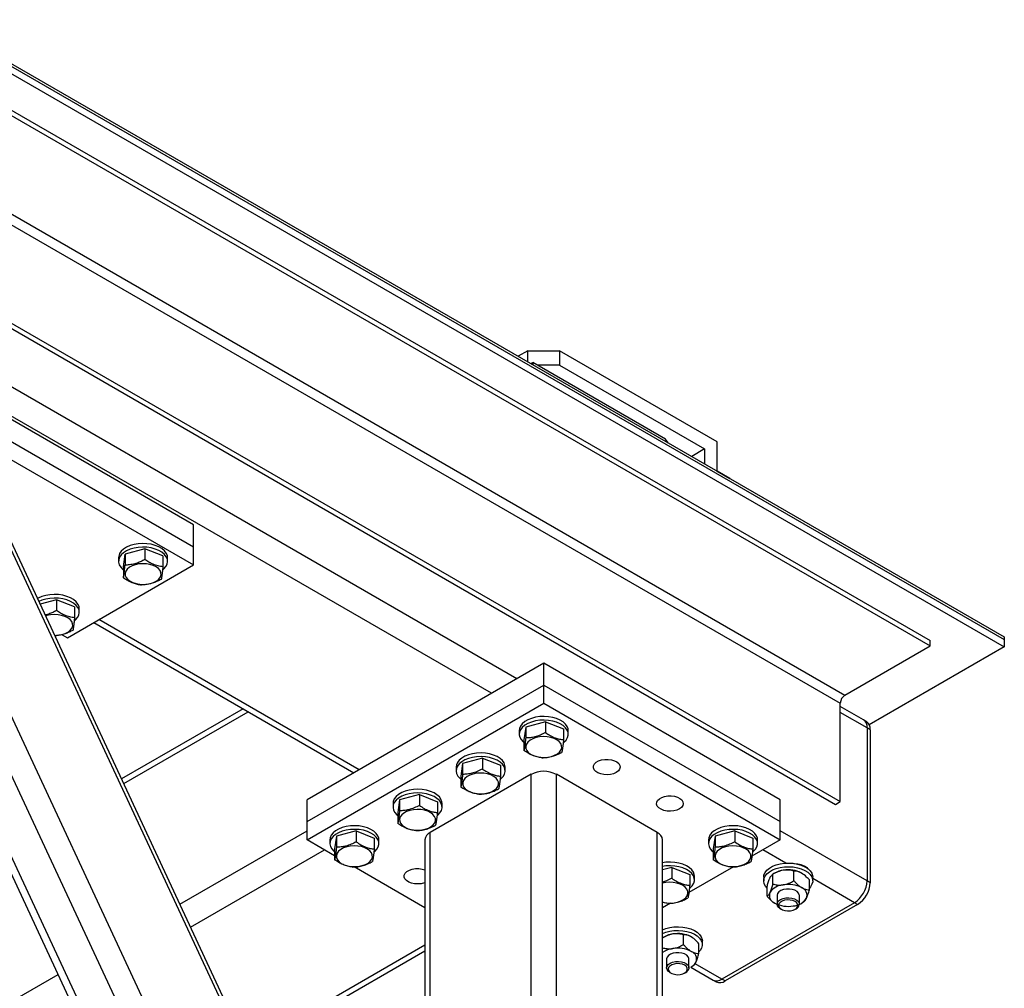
# Model space of a CAD drawing. Header units: millimetres. Extents: x 5 to 415, y 5 to 292.
# Tile 29 of 36: x 260 to 285, y 240 to 264. Entities that reach past the tile are written whole.
import ezdxf

# ---------------------------------------------------------------- set-up
doc = ezdxf.new("R2010")
doc.units = ezdxf.units.MM
doc.layers.add('TRAIT-FORT', color=4, linetype='Continuous', lineweight=25)

msp = doc.modelspace()

# ---------------------------------------------------------------- linework, layer by layer
at = {"layer": 'TRAIT-FORT', "color": 4, "linetype": 'Continuous', "lineweight": 25}
for p, q in [((230.642, 280.013), (285.011, 248.626)), ((230.642, 279.945), (285.011, 248.558)), ((230.642, 279.763), (285.011, 248.377)), ((230.917, 278.697), (283.164, 248.535)), ((230.917, 278.561), (283.164, 248.399)), ((228.678, 277.132), (280.925, 246.971)), ((228.796, 277.336), (281.043, 247.175)), ((228.678, 274.683), (280.925, 244.521)), ((228.56, 274.615), (280.807, 244.453)), ((272.872, 247.582), (237.792, 267.834)), ((272.243, 247.219), (237.36, 267.357)), ((264.819, 251.415), (256.176, 256.404)), ((256.176, 255.86), (264.819, 250.87)), ((273.147, 255.755), (272.904, 255.615)), ((273.147, 255.475), (273.147, 255.755)), ((273.147, 255.755), (273.933, 255.755)), ((273.933, 255.755), (273.933, 255.392)), ((277.861, 253.487), (273.933, 255.755)), ((256.176, 255.406), (264.819, 250.417)), ((273.219, 255.434), (273.265, 255.46)), ((273.265, 255.46), (273.265, 255.407)), ((276.569, 253.553), (273.265, 255.46)), ((273.933, 255.392), (273.383, 255.392)), ((273.933, 255.392), (277.547, 253.306)), ((271.477, 221.147), (256.157, 254.034)), ((271.792, 221.941), (256.861, 253.99)), ((270.731, 220.716), (255.41, 253.603)), ((255.318, 253.361), (270.475, 220.825)), ((276.651, 253.452), (276.569, 253.553)), ((277.861, 252.754), (277.861, 253.487)), ((277.547, 253.306), (277.226, 253.12)), ((277.547, 253.306), (277.547, 252.935)), ((277.861, 252.754), (277.861, 252.754)), ((278.175, 252.573), (277.861, 252.754)), ((277.861, 252.754), (278.175, 252.573)), ((271.792, 226.074), (259.495, 252.47)), ((278.175, 252.573), (278.175, 252.572)), ((271.733, 226.396), (259.663, 252.305)), ((264.819, 250.87), (264.819, 251.415)), ((264.819, 250.417), (264.819, 250.87)), ((263.07, 250.372), (263.112, 250.685)), ((263.604, 250.821), (263.112, 250.685)), ((263.112, 250.685), (263.112, 250.413)), ((263.604, 250.821), (263.604, 250.549)), ((264.054, 250.643), (263.604, 250.821)), ((264.054, 250.643), (264.054, 250.371)), ((261.676, 248.603), (264.819, 250.417)), ((262.951, 250.598), (262.951, 250.508)), ((263.07, 250.372), (263.07, 250.1)), ((264.173, 250.508), (264.173, 250.598)), ((261.404, 249.551), (260.998, 249.439)), ((261.404, 249.551), (261.404, 249.279)), ((261.854, 249.373), (261.404, 249.551)), ((261.854, 249.373), (261.854, 249.102)), ((261.973, 249.238), (261.973, 249.328)), ((262.332, 248.981), (268.813, 245.239)), ((268.944, 245.314), (262.462, 249.056)), ((261.543, 248.68), (261.676, 248.603)), ((283.164, 248.399), (283.164, 248.535)), ((285.011, 248.626), (285.011, 248.558)), ((285.011, 248.558), (285.011, 248.377)), ((281.043, 247.175), (283.164, 248.399)), ((285.011, 248.377), (281.649, 246.436)), ((273.54, 247.968), (267.647, 244.566)), ((273.54, 247.423), (273.54, 247.968)), ((279.432, 244.566), (273.54, 247.968)), ((267.647, 244.022), (273.54, 247.423)), ((273.54, 246.97), (273.54, 247.423)), ((273.54, 247.423), (279.432, 244.022)), ((267.647, 243.568), (273.54, 246.97)), ((273.54, 246.97), (279.432, 243.568)), ((280.925, 244.521), (280.925, 246.971)), ((266.051, 246.834), (263.025, 245.088)), ((263.081, 244.969), (266.181, 246.759)), ((281.501, 246.562), (280.925, 246.894)), ((281.593, 246.358), (280.925, 246.744)), ((273.585, 246.512), (273.092, 246.378)), ((273.585, 246.512), (273.585, 246.24)), ((273.585, 246.512), (274.033, 246.333)), ((281.579, 246.516), (281.501, 246.562)), ((272.929, 246.289), (272.929, 246.199)), ((273.092, 246.378), (273.047, 246.064)), ((273.092, 246.378), (273.092, 246.106)), ((274.033, 246.333), (274.033, 246.061)), ((274.151, 246.199), (274.151, 246.289)), ((281.593, 246.358), (281.593, 242.548)), ((281.672, 246.313), (281.593, 246.358)), ((281.672, 246.313), (281.672, 242.502)), ((273.047, 246.064), (273.047, 245.792)), ((271.52, 245.471), (271.475, 245.157)), ((272.014, 245.605), (271.52, 245.471)), ((271.52, 245.471), (271.52, 245.199)), ((272.014, 245.605), (272.014, 245.333)), ((272.014, 245.605), (272.462, 245.426)), ((271.357, 245.382), (271.357, 245.292)), ((272.462, 245.426), (272.462, 245.154)), ((272.58, 245.292), (272.58, 245.382)), ((273.226, 245.201), (270.711, 243.749)), ((271.475, 245.157), (271.475, 244.885)), ((273.226, 230.14), (273.226, 245.201)), ((273.854, 219.253), (273.854, 245.201)), ((276.368, 243.749), (273.854, 245.201)), ((267.647, 244.022), (267.647, 244.566)), ((269.949, 244.564), (269.904, 244.25)), ((270.442, 244.698), (269.949, 244.564)), ((269.949, 244.564), (269.949, 244.292)), ((270.442, 244.698), (270.442, 244.426)), ((270.442, 244.698), (270.89, 244.519)), ((270.89, 244.519), (270.89, 244.247)), ((279.432, 244.022), (279.432, 244.566)), ((280.807, 244.453), (280.925, 244.521)), ((269.786, 244.475), (269.786, 244.384)), ((269.904, 244.25), (269.904, 243.978)), ((271.008, 244.384), (271.008, 244.475)), ((267.647, 243.568), (267.647, 244.022)), ((279.432, 243.568), (279.432, 244.022)), ((264.48, 241.966), (267.647, 243.795)), ((268.871, 243.791), (268.378, 243.657)), ((268.871, 243.791), (268.871, 243.519)), ((268.871, 243.791), (269.319, 243.612)), ((278.299, 243.791), (277.806, 243.657)), ((278.299, 243.791), (278.299, 243.519)), ((278.299, 243.791), (278.747, 243.612)), ((281.593, 242.548), (279.432, 243.795)), ((268.333, 243.172), (267.647, 243.568)), ((268.215, 243.568), (268.215, 243.477)), ((268.378, 243.657), (268.333, 243.343)), ((268.378, 243.657), (268.378, 243.385)), ((269.319, 243.612), (269.319, 243.34)), ((269.437, 243.477), (269.437, 243.568)), ((270.581, 243.568), (270.581, 229.249)), ((270.711, 229.324), (270.711, 243.749)), ((276.368, 217.802), (276.368, 243.749)), ((276.498, 217.62), (276.498, 243.568)), ((277.643, 243.568), (277.643, 243.477)), ((277.806, 243.657), (277.761, 243.343)), ((277.806, 243.657), (277.806, 243.385)), ((279.432, 243.568), (278.726, 243.16)), ((278.747, 243.612), (278.747, 243.34)), ((278.865, 243.477), (278.865, 243.568)), ((264.746, 241.394), (268.079, 243.319)), ((268.333, 243.343), (268.333, 243.071)), ((277.761, 243.343), (277.761, 243.071)), ((279.57, 242.99), (279, 243.319)), ((270.581, 241.874), (268.815, 242.894)), ((276.728, 242.884), (276.498, 242.822)), ((276.728, 242.884), (276.728, 242.612)), ((276.728, 242.884), (277.176, 242.705)), ((278.268, 242.896), (277.155, 242.253)), ((279.77, 242.549), (279.77, 242.792)), ((277.176, 242.705), (277.176, 242.433)), ((277.294, 242.57), (277.294, 242.661)), ((279.018, 242.638), (279.018, 242.548)), ((279.295, 242.74), (279.243, 242.711)), ((279.243, 242.467), (279.243, 242.711)), ((280.156, 242.326), (280.156, 242.57)), ((280.24, 242.548), (280.24, 242.638)), ((281.279, 242.003), (280.24, 242.603)), ((281.672, 242.502), (281.593, 242.548)), ((279.102, 242.163), (279.102, 242.407)), ((279.351, 242.185), (279.351, 241.967)), ((279.907, 241.967), (279.907, 242.185)), ((276.696, 241.989), (276.498, 241.874)), ((281.279, 242.003), (277.979, 240.098)), ((281.357, 241.958), (278.057, 240.053)), ((279.432, 241.854), (279.46, 241.838)), ((279.798, 241.838), (279.825, 241.854)), ((279.963, 241.992), (280.014, 242.022)), ((281.357, 241.958), (281.279, 242.003)), ((276.545, 241.153), (276.498, 241.126)), ((277.02, 240.961), (277.02, 241.205)), ((266.145, 238.392), (270.581, 240.953)), ((277.406, 240.738), (277.406, 240.982)), ((277.49, 240.96), (277.49, 241.051)), ((266.2, 238.274), (270.581, 240.803)), ((276.601, 240.597), (276.601, 240.38)), ((277.157, 240.38), (277.157, 240.597)), ((277.2, 240.398), (277.757, 240.076)), ((277.213, 240.405), (277.265, 240.434)), ((277.979, 240.098), (277.312, 240.484)), ((236.495, 225.811), (261.443, 240.213)), ((276.683, 240.266), (276.71, 240.25)), ((277.048, 240.25), (277.075, 240.266)), ((277.757, 240.076), (277.835, 240.031)), ((278.057, 240.053), (277.979, 240.098))]:
    msp.add_line(p, q, dxfattribs=at)
at = {"layer": 'TRAIT-FORT', "color": 4, "linetype": 'Continuous', "lineweight": 25, "flags": 128}
for points in [[(264.173, 250.598), (264.166, 250.652), (264.139, 250.714), (264.094, 250.771), (264.032, 250.824), (263.955, 250.868), (263.865, 250.905), (263.765, 250.931), (263.659, 250.947), (263.55, 250.951), (263.441, 250.944), (263.336, 250.926), (263.238, 250.898), (263.151, 250.859), (263.077, 250.813), (263.018, 250.759), (262.977, 250.701), (262.955, 250.639), (262.951, 250.598)], [(264.051, 250.296), (264.078, 250.319), (264.128, 250.375), (264.16, 250.436), (264.173, 250.499), (264.166, 250.562), (264.139, 250.623), (264.094, 250.681), (264.032, 250.733), (263.955, 250.778), (263.865, 250.814), (263.765, 250.84), (263.659, 250.856), (263.55, 250.86), (263.441, 250.853), (263.336, 250.835), (263.238, 250.807), (263.151, 250.769), (263.077, 250.722), (263.018, 250.669), (262.977, 250.61), (262.955, 250.548), (262.952, 250.485), (262.969, 250.422), (263.005, 250.363), (263.058, 250.307), (263.07, 250.298)], [(263.756, 249.956), (263.835, 249.985), (263.903, 250.022), (263.956, 250.067), (263.992, 250.117), (264.009, 250.17), (264.006, 250.224), (263.984, 250.277), (263.944, 250.326), (263.887, 250.369), (263.815, 250.404), (263.733, 250.429), (263.643, 250.445), (263.549, 250.449), (263.456, 250.442), (263.368, 250.424), (263.288, 250.395), (263.22, 250.358), (263.167, 250.313), (263.131, 250.263), (263.114, 250.21), (263.117, 250.156), (263.139, 250.103), (263.18, 250.054), (263.237, 250.011), (263.308, 249.976), (263.391, 249.951), (263.481, 249.935), (263.574, 249.931), (263.667, 249.938), (263.756, 249.956)], [(261.973, 249.328), (261.966, 249.382), (261.939, 249.444), (261.894, 249.501), (261.832, 249.554), (261.755, 249.598), (261.665, 249.635), (261.565, 249.661), (261.459, 249.677), (261.35, 249.681), (261.241, 249.674), (261.136, 249.656), (261.038, 249.628), (260.951, 249.589), (260.933, 249.58)], [(261.851, 249.026), (261.878, 249.049), (261.928, 249.105), (261.96, 249.166), (261.973, 249.229), (261.966, 249.292), (261.939, 249.353), (261.894, 249.411), (261.832, 249.463), (261.755, 249.508), (261.665, 249.544), (261.565, 249.57), (261.459, 249.586), (261.35, 249.59), (261.241, 249.583), (261.136, 249.565), (261.038, 249.537), (260.967, 249.507)], [(261.556, 248.686), (261.636, 248.715), (261.703, 248.752), (261.756, 248.797), (261.792, 248.847), (261.809, 248.9), (261.807, 248.954), (261.785, 249.007), (261.744, 249.056), (261.687, 249.099), (261.615, 249.134), (261.533, 249.159), (261.443, 249.175), (261.349, 249.179), (261.257, 249.172), (261.168, 249.154), (261.136, 249.144)], [(274.151, 246.289), (274.147, 246.331), (274.124, 246.393), (274.083, 246.452), (274.024, 246.505), (273.949, 246.551), (273.862, 246.589), (273.764, 246.618), (273.659, 246.635), (273.55, 246.642), (273.441, 246.638), (273.334, 246.622), (273.235, 246.595), (273.145, 246.559), (273.068, 246.514), (273.006, 246.462), (272.962, 246.404), (272.936, 246.342), (272.929, 246.289)], [(274.027, 245.986), (274.044, 246), (274.098, 246.055), (274.133, 246.115), (274.15, 246.177), (274.147, 246.24), (274.124, 246.302), (274.083, 246.361), (274.024, 246.414), (273.949, 246.461), (273.862, 246.499), (273.764, 246.527), (273.659, 246.545), (273.55, 246.551), (273.441, 246.547), (273.334, 246.531), (273.235, 246.504), (273.145, 246.468), (273.068, 246.423), (273.006, 246.371), (272.962, 246.313), (272.936, 246.252), (272.929, 246.189), (272.942, 246.126), (272.974, 246.065), (273.024, 246.009), (273.047, 245.99)], [(273.987, 245.86), (273.985, 245.914), (273.963, 245.967), (273.923, 246.016), (273.867, 246.059), (273.796, 246.094), (273.713, 246.12), (273.624, 246.136), (273.53, 246.14), (273.437, 246.133), (273.348, 246.115), (273.268, 246.087), (273.2, 246.05), (273.147, 246.006), (273.11, 245.956), (273.093, 245.903), (273.095, 245.848), (273.116, 245.796), (273.156, 245.747), (273.213, 245.704), (273.284, 245.668), (273.366, 245.642), (273.456, 245.627), (273.55, 245.622), (273.643, 245.629), (273.731, 245.647), (273.811, 245.675), (273.88, 245.712), (273.933, 245.757), (273.969, 245.807), (273.987, 245.86)], [(272.58, 245.382), (272.575, 245.424), (272.553, 245.486), (272.511, 245.544), (272.452, 245.598), (272.378, 245.644), (272.29, 245.682), (272.193, 245.711), (272.087, 245.728), (271.978, 245.735), (271.869, 245.73), (271.763, 245.715), (271.664, 245.688), (271.574, 245.652), (271.497, 245.607), (271.435, 245.555), (271.39, 245.497), (271.364, 245.435), (271.357, 245.382)], [(272.456, 245.079), (272.473, 245.092), (272.526, 245.148), (272.562, 245.207), (272.578, 245.27), (272.575, 245.333), (272.553, 245.395), (272.511, 245.454), (272.452, 245.507), (272.378, 245.553), (272.29, 245.591), (272.193, 245.62), (272.087, 245.638), (271.978, 245.644), (271.869, 245.64), (271.763, 245.624), (271.664, 245.597), (271.574, 245.561), (271.497, 245.516), (271.435, 245.464), (271.39, 245.406), (271.364, 245.345), (271.358, 245.282), (271.371, 245.219), (271.403, 245.158), (271.453, 245.102), (271.475, 245.083)], [(275.347, 245.246), (275.281, 245.217), (275.204, 245.198), (275.122, 245.19), (275.038, 245.195), (274.96, 245.211), (274.891, 245.238), (274.835, 245.274), (274.798, 245.317), (274.779, 245.364), (274.782, 245.412), (274.805, 245.459), (274.848, 245.5), (274.907, 245.534), (274.979, 245.559), (275.059, 245.572), (275.143, 245.574), (275.224, 245.563), (275.299, 245.541), (275.361, 245.51), (275.408, 245.47), (275.436, 245.424), (275.444, 245.376), (275.431, 245.329), (275.398, 245.284), (275.347, 245.246)], [(272.416, 244.953), (272.414, 245.007), (272.392, 245.059), (272.352, 245.108), (272.295, 245.151), (272.224, 245.187), (272.142, 245.213), (272.052, 245.228), (271.959, 245.233), (271.866, 245.226), (271.777, 245.208), (271.697, 245.18), (271.629, 245.143), (271.575, 245.099), (271.539, 245.049), (271.521, 244.995), (271.523, 244.941), (271.545, 244.889), (271.585, 244.84), (271.642, 244.797), (271.713, 244.761), (271.795, 244.735), (271.885, 244.72), (271.978, 244.715), (272.071, 244.722), (272.16, 244.74), (272.24, 244.768), (272.308, 244.805), (272.362, 244.849), (272.398, 244.899), (272.416, 244.953)], [(271.008, 244.475), (271.004, 244.517), (270.981, 244.579), (270.94, 244.637), (270.881, 244.691), (270.807, 244.737), (270.719, 244.775), (270.621, 244.803), (270.516, 244.821), (270.407, 244.828), (270.298, 244.823), (270.192, 244.807), (270.092, 244.781), (270.003, 244.745), (269.926, 244.7), (269.864, 244.647), (269.819, 244.59), (269.793, 244.528), (269.786, 244.475)], [(270.884, 244.171), (270.902, 244.185), (270.955, 244.241), (270.991, 244.3), (271.007, 244.363), (271.004, 244.426), (270.981, 244.488), (270.94, 244.547), (270.881, 244.6), (270.807, 244.646), (270.719, 244.684), (270.621, 244.713), (270.516, 244.731), (270.407, 244.737), (270.298, 244.733), (270.192, 244.717), (270.092, 244.69), (270.003, 244.654), (269.926, 244.609), (269.864, 244.557), (269.819, 244.499), (269.793, 244.438), (269.786, 244.374), (269.799, 244.312), (269.831, 244.251), (269.882, 244.195), (269.904, 244.176)], [(276.918, 244.339), (276.852, 244.31), (276.776, 244.29), (276.693, 244.283), (276.61, 244.287), (276.531, 244.304), (276.462, 244.331), (276.407, 244.367), (276.369, 244.41), (276.351, 244.457), (276.353, 244.505), (276.377, 244.552), (276.419, 244.593), (276.478, 244.627), (276.55, 244.652), (276.63, 244.665), (276.714, 244.667), (276.795, 244.656), (276.87, 244.634), (276.933, 244.602), (276.98, 244.563), (277.008, 244.517), (277.016, 244.469), (277.003, 244.422), (276.969, 244.377), (276.918, 244.339)], [(270.844, 244.045), (270.842, 244.1), (270.821, 244.152), (270.781, 244.201), (270.724, 244.244), (270.653, 244.28), (270.571, 244.306), (270.481, 244.321), (270.387, 244.326), (270.294, 244.319), (270.206, 244.301), (270.126, 244.273), (270.057, 244.236), (270.004, 244.191), (269.968, 244.142), (269.95, 244.088), (269.952, 244.034), (269.974, 243.982), (270.014, 243.933), (270.07, 243.889), (270.141, 243.854), (270.224, 243.828), (270.313, 243.812), (270.407, 243.808), (270.5, 243.815), (270.589, 243.833), (270.669, 243.861), (270.737, 243.898), (270.79, 243.942), (270.827, 243.992), (270.844, 244.045)], [(269.437, 243.568), (269.433, 243.61), (269.41, 243.672), (269.369, 243.73), (269.31, 243.783), (269.235, 243.83), (269.148, 243.868), (269.05, 243.896), (268.945, 243.914), (268.836, 243.921), (268.727, 243.916), (268.62, 243.9), (268.521, 243.874), (268.431, 243.838), (268.354, 243.793), (268.292, 243.74), (268.248, 243.683), (268.222, 243.621), (268.215, 243.568)], [(269.313, 243.264), (269.33, 243.278), (269.384, 243.333), (269.419, 243.393), (269.436, 243.456), (269.433, 243.519), (269.41, 243.581), (269.369, 243.639), (269.31, 243.693), (269.235, 243.739), (269.148, 243.777), (269.05, 243.806), (268.945, 243.823), (268.836, 243.83), (268.727, 243.825), (268.62, 243.81), (268.521, 243.783), (268.431, 243.747), (268.354, 243.702), (268.292, 243.65), (268.248, 243.592), (268.222, 243.53), (268.215, 243.467), (268.228, 243.404), (268.26, 243.344), (268.31, 243.288), (268.333, 243.269)], [(278.865, 243.568), (278.861, 243.61), (278.838, 243.672), (278.797, 243.73), (278.738, 243.783), (278.663, 243.83), (278.576, 243.868), (278.478, 243.896), (278.373, 243.914), (278.264, 243.921), (278.155, 243.916), (278.049, 243.9), (277.949, 243.874), (277.859, 243.838), (277.782, 243.793), (277.721, 243.74), (277.676, 243.683), (277.65, 243.621), (277.643, 243.568)], [(278.741, 243.264), (278.758, 243.278), (278.812, 243.333), (278.847, 243.393), (278.864, 243.456), (278.861, 243.519), (278.838, 243.581), (278.797, 243.639), (278.738, 243.693), (278.663, 243.739), (278.576, 243.777), (278.478, 243.806), (278.373, 243.823), (278.264, 243.83), (278.155, 243.825), (278.049, 243.81), (277.949, 243.783), (277.859, 243.747), (277.782, 243.702), (277.721, 243.65), (277.676, 243.592), (277.65, 243.53), (277.643, 243.467), (277.656, 243.404), (277.688, 243.344), (277.738, 243.288), (277.761, 243.269)], [(269.273, 243.138), (269.271, 243.192), (269.249, 243.245), (269.209, 243.294), (269.153, 243.337), (269.081, 243.373), (268.999, 243.399), (268.909, 243.414), (268.816, 243.419), (268.723, 243.412), (268.634, 243.394), (268.554, 243.366), (268.486, 243.329), (268.432, 243.284), (268.396, 243.234), (268.379, 243.181), (268.381, 243.127), (268.402, 243.074), (268.442, 243.025), (268.499, 242.982), (268.57, 242.947), (268.652, 242.921), (268.742, 242.905), (268.836, 242.901), (268.929, 242.908), (269.017, 242.926), (269.097, 242.954), (269.166, 242.991), (269.219, 243.035), (269.255, 243.085), (269.273, 243.138)], [(278.701, 243.138), (278.699, 243.192), (278.677, 243.245), (278.637, 243.294), (278.581, 243.337), (278.51, 243.373), (278.427, 243.399), (278.338, 243.414), (278.244, 243.419), (278.151, 243.412), (278.063, 243.394), (277.982, 243.366), (277.914, 243.329), (277.861, 243.284), (277.824, 243.234), (277.807, 243.181), (277.809, 243.127), (277.83, 243.074), (277.87, 243.025), (277.927, 242.982), (277.998, 242.947), (278.08, 242.921), (278.17, 242.905), (278.264, 242.901), (278.357, 242.908), (278.445, 242.926), (278.525, 242.954), (278.594, 242.991), (278.647, 243.035), (278.683, 243.085), (278.701, 243.138)], [(270.581, 242.501), (270.567, 242.495), (270.49, 242.476), (270.408, 242.469), (270.324, 242.473), (270.246, 242.489), (270.177, 242.517), (270.121, 242.553), (270.084, 242.596), (270.065, 242.643), (270.068, 242.691), (270.091, 242.737), (270.134, 242.779), (270.193, 242.813), (270.265, 242.838), (270.345, 242.851), (270.429, 242.853), (270.51, 242.842), (270.581, 242.821)], [(277.294, 242.661), (277.289, 242.703), (277.267, 242.764), (277.225, 242.823), (277.166, 242.876), (277.092, 242.923), (277.005, 242.961), (276.907, 242.989), (276.801, 243.007), (276.693, 243.014), (276.583, 243.009), (276.498, 242.997)], [(277.17, 242.357), (277.187, 242.371), (277.24, 242.426), (277.276, 242.486), (277.292, 242.549), (277.289, 242.612), (277.267, 242.674), (277.225, 242.732), (277.166, 242.786), (277.092, 242.832), (277.005, 242.87), (276.907, 242.898), (276.801, 242.916), (276.693, 242.923), (276.583, 242.918), (276.498, 242.907)], [(279.018, 242.638), (279.025, 242.694), (279.052, 242.755), (279.097, 242.813), (279.16, 242.865), (279.237, 242.909), (279.327, 242.945), (279.427, 242.971), (279.533, 242.987), (279.643, 242.991), (279.751, 242.984), (279.856, 242.966), (279.954, 242.937), (280.041, 242.899), (280.115, 242.852), (280.173, 242.799), (280.214, 242.74), (280.236, 242.678), (280.24, 242.638)], [(279.102, 242.369), (279.062, 242.416), (279.03, 242.477), (279.018, 242.54), (279.025, 242.603), (279.052, 242.664), (279.097, 242.722), (279.16, 242.774), (279.237, 242.819), (279.327, 242.855), (279.427, 242.881), (279.533, 242.896), (279.643, 242.9), (279.751, 242.893), (279.856, 242.875), (279.954, 242.846), (280.041, 242.808), (280.115, 242.761), (280.173, 242.708), (280.214, 242.649), (280.236, 242.587), (280.239, 242.524), (280.221, 242.462), (280.185, 242.402), (280.156, 242.369)], [(277.13, 242.231), (277.128, 242.285), (277.106, 242.338), (277.066, 242.387), (277.009, 242.43), (276.938, 242.465), (276.856, 242.492), (276.766, 242.507), (276.673, 242.512), (276.58, 242.505), (276.498, 242.489)], [(279.907, 242.185), (279.905, 242.201), (279.887, 242.244), (279.85, 242.282), (279.797, 242.313), (279.731, 242.334), (279.657, 242.344), (279.582, 242.343), (279.51, 242.33), (279.446, 242.306), (279.397, 242.273), (279.364, 242.233), (279.351, 242.19), (279.351, 242.185)], [(276.498, 242.017), (276.509, 242.014), (276.599, 241.998), (276.692, 241.994), (276.785, 242.001), (276.874, 242.018), (276.954, 242.047), (277.022, 242.084), (277.076, 242.128), (277.112, 242.178), (277.13, 242.231)], [(279.432, 241.854), (279.392, 241.883), (279.362, 241.923), (279.351, 241.967), (279.361, 242.01), (279.391, 242.05), (279.439, 242.084), (279.5, 242.109), (279.571, 242.124), (279.647, 242.127), (279.721, 242.118), (279.788, 242.098), (279.844, 242.069), (279.883, 242.031), (279.904, 241.989), (279.904, 241.946), (279.904, 241.946)], [(279.866, 241.917), (279.864, 241.958), (279.842, 241.997), (279.801, 242.031), (279.745, 242.056), (279.678, 242.07), (279.607, 242.073), (279.538, 242.063), (279.477, 242.042), (279.429, 242.011), (279.399, 241.974), (279.39, 241.933), (279.402, 241.892), (279.434, 241.856), (279.483, 241.826), (279.545, 241.806), (279.615, 241.798), (279.686, 241.801), (279.752, 241.817), (279.807, 241.843), (279.846, 241.878), (279.866, 241.917)], [(276.498, 241.327), (276.577, 241.358), (276.677, 241.384), (276.783, 241.399), (276.893, 241.404), (277.002, 241.397), (277.106, 241.378), (277.204, 241.35), (277.291, 241.311), (277.365, 241.265), (277.423, 241.211), (277.464, 241.152), (277.486, 241.09), (277.49, 241.051)], [(276.498, 241.236), (276.577, 241.267), (276.677, 241.293), (276.783, 241.309), (276.893, 241.313), (277.002, 241.306), (277.106, 241.288), (277.204, 241.259), (277.291, 241.221), (277.365, 241.174), (277.423, 241.12), (277.464, 241.062), (277.486, 241), (277.489, 240.937), (277.472, 240.874), (277.435, 240.814), (277.406, 240.781)], [(277.157, 240.597), (277.155, 240.614), (277.137, 240.656), (277.1, 240.694), (277.047, 240.725), (276.981, 240.747), (276.907, 240.757), (276.832, 240.755), (276.76, 240.742), (276.696, 240.718), (276.647, 240.685), (276.614, 240.646), (276.601, 240.603), (276.601, 240.597)], [(276.683, 240.266), (276.642, 240.296), (276.612, 240.336), (276.601, 240.379), (276.611, 240.422), (276.641, 240.462), (276.689, 240.496), (276.75, 240.522), (276.822, 240.536), (276.897, 240.54), (276.971, 240.531), (277.038, 240.511), (277.094, 240.481), (277.133, 240.444), (277.154, 240.402), (277.154, 240.358), (277.154, 240.358)], [(277.116, 240.33), (277.115, 240.371), (277.092, 240.41), (277.051, 240.443), (276.995, 240.468), (276.928, 240.483), (276.857, 240.485), (276.788, 240.475), (276.727, 240.454), (276.679, 240.424), (276.65, 240.386), (276.64, 240.346), (276.652, 240.305), (276.684, 240.268), (276.733, 240.239), (276.795, 240.219), (276.865, 240.21), (276.936, 240.214), (277.002, 240.23), (277.057, 240.256), (277.096, 240.29), (277.116, 240.33)]]:
    msp.add_lwpolyline(points, dxfattribs=at)
at = {"layer": 'TRAIT-FORT', "color": 4, "linetype": 'Continuous', "lineweight": 25}
for centre, radius, start, end in [((261.363, 249.402), 0.741, 269.8097, 285.0446), ((281.181, 246.959), 0.256, 122.6055, 177.3945), ((281.375, 246.382), 0.219, 353.7012, 54.9867), ((281.454, 246.337), 0.219, 353.7012, 54.9867), ((273.54, 244.594), 0.683, 62.6097, 117.3903), ((270.804, 243.546), 0.224, 114.3747, 174.3052), ((276.276, 243.546), 0.224, 5.6948, 65.6253), ((279.589, 242.212), 0.605, 97.8002, 119.0724), ((279.63, 242.097), 0.725, 62.6428, 99.7711), ((280.911, 242.579), 0.683, 302.6055, 357.3945), ((279.532, 242.018), 0.431, 93.4335, 146.5611), ((279.63, 241.734), 0.725, 62.6428, 99.7711), ((279.889, 242.183), 0.208, 340.539, 69.2579), ((280.989, 242.533), 0.683, 302.6055, 357.3945), ((279.368, 242.186), 0.208, 160.539, 249.2579), ((279.725, 242.352), 0.431, 273.4335, 326.5611), ((279.628, 242.636), 0.725, 242.6428, 279.7711), ((279.752, 241.996), 0.161, 297.2451, 341.5947), ((276.839, 240.625), 0.605, 97.8002, 119.0724), ((276.88, 240.509), 0.725, 62.6428, 99.7711), ((276.822, 240.316), 0.548, 96.8581, 126.1945), ((276.88, 240.146), 0.725, 62.6428, 99.7711), ((277.139, 240.596), 0.208, 340.539, 69.2579), ((277.002, 240.409), 0.161, 297.2451, 341.5947), ((277.078, 240.661), 0.29, 297.6549, 332.3496), ((277.849, 240.28), 0.224, 245.6929, 305.6176), ((277.927, 240.235), 0.224, 245.6929, 305.6176)]:
    msp.add_arc(centre, radius, start, end, dxfattribs=at)
for points, knots in [([(263.07, 250.1), (263.074, 250.117), (263.081, 250.152), (263.092, 250.226), (263.102, 250.315), (263.109, 250.38), (263.112, 250.413)], [0, 0, 0, 0, 0.264605, 0.534948, 0.765343, 1, 1, 1, 1]), ([(263.604, 250.549), (263.588, 250.541), (263.558, 250.525), (263.511, 250.503), (263.463, 250.482), (263.41, 250.463), (263.352, 250.445), (263.289, 250.43), (263.225, 250.42), (263.174, 250.416), (263.137, 250.414), (263.12, 250.414), (263.112, 250.413)], [0, 0, 0, 0, 0.095885, 0.191949, 0.288709, 0.385785, 0.511363, 0.637841, 0.766884, 0.896648, 0.948311, 1, 1, 1, 1]), ([(264.054, 250.371), (264.015, 250.377), (263.936, 250.388), (263.819, 250.427), (263.707, 250.482), (263.638, 250.527), (263.604, 250.549)], [0, 0, 0, 0, 0.2646049, 0.5349477, 0.7653431, 1, 1, 1, 1]), ([(264.054, 250.371), (264.05, 250.334), (264.043, 250.259), (264.032, 250.17), (264.021, 250.103), (264.015, 250.073), (264.012, 250.058)], [0, 0, 0, 0, 0.264605, 0.534948, 0.765343, 1, 1, 1, 1]), ([(263.07, 250.1), (263.109, 250.074), (263.188, 250.023), (263.305, 249.969), (263.417, 249.936), (263.485, 249.926), (263.52, 249.922)], [0, 0, 0, 0, 0.264605, 0.534948, 0.765343, 1, 1, 1, 1]), ([(264.012, 250.058), (263.996, 250.05), (263.965, 250.033), (263.918, 250.011), (263.871, 249.991), (263.818, 249.971), (263.76, 249.953), (263.696, 249.938), (263.633, 249.928), (263.574, 249.923), (263.536, 249.922), (263.52, 249.922)], [0, 0, 0, 0, 0.095886, 0.19195, 0.28871, 0.385788, 0.511366, 0.637845, 0.766889, 0.896653, 1, 1, 1, 1]), ([(261.404, 249.279), (261.388, 249.271), (261.358, 249.255), (261.311, 249.233), (261.263, 249.212), (261.21, 249.193), (261.164, 249.178), (261.134, 249.171), (261.124, 249.169)], [0, 0, 0, 0, 0.1689, 0.338113, 0.508553, 0.679551, 0.900753, 1, 1, 1, 1]), ([(261.854, 249.102), (261.815, 249.107), (261.736, 249.118), (261.619, 249.157), (261.507, 249.212), (261.438, 249.257), (261.404, 249.279)], [0, 0, 0, 0, 0.2646049, 0.5349477, 0.7653431, 1, 1, 1, 1]), ([(261.854, 249.102), (261.85, 249.064), (261.843, 248.989), (261.832, 248.9), (261.821, 248.833), (261.815, 248.803), (261.812, 248.788)], [0, 0, 0, 0, 0.264605, 0.534948, 0.765343, 1, 1, 1, 1]), ([(261.812, 248.788), (261.796, 248.78), (261.766, 248.763), (261.719, 248.741), (261.671, 248.721), (261.618, 248.701), (261.56, 248.683), (261.497, 248.668), (261.433, 248.659), (261.389, 248.654), (261.366, 248.653), (261.364, 248.653)], [0, 0, 0, 0, 0.105623, 0.211441, 0.318028, 0.424963, 0.563293, 0.702616, 0.844763, 0.987705, 1, 1, 1, 1]), ([(273.585, 246.24), (273.542, 246.219), (273.456, 246.175), (273.327, 246.133), (273.205, 246.11), (273.13, 246.108), (273.092, 246.106)], [0, 0, 0, 0, 0.264605, 0.534948, 0.765343, 1, 1, 1, 1]), ([(273.585, 246.24), (273.624, 246.215), (273.702, 246.163), (273.819, 246.109), (273.93, 246.076), (273.999, 246.066), (274.033, 246.061)], [0, 0, 0, 0, 0.264605, 0.534948, 0.765343, 1, 1, 1, 1]), ([(273.092, 246.106), (273.09, 246.092), (273.088, 246.065), (273.083, 246.026), (273.079, 245.988), (273.074, 245.949), (273.069, 245.91), (273.063, 245.873), (273.057, 245.84), (273.052, 245.817), (273.049, 245.802), (273.047, 245.796), (273.047, 245.792)], [0, 0, 0, 0, 0.095885, 0.191949, 0.288709, 0.385785, 0.511363, 0.637841, 0.766884, 0.896648, 0.948311, 1, 1, 1, 1]), ([(274.033, 246.061), (274.032, 246.047), (274.029, 246.02), (274.024, 245.981), (274.02, 245.943), (274.015, 245.904), (274.01, 245.865), (274.004, 245.828), (273.998, 245.795), (273.993, 245.768), (273.989, 245.754), (273.988, 245.747)], [0, 0, 0, 0, 0.095886, 0.19195, 0.28871, 0.385788, 0.511366, 0.637845, 0.766889, 0.896653, 1, 1, 1, 1]), ([(273.495, 245.613), (273.456, 245.619), (273.377, 245.63), (273.261, 245.669), (273.149, 245.725), (273.081, 245.77), (273.047, 245.792)], [0, 0, 0, 0, 0.264605, 0.534948, 0.765343, 1, 1, 1, 1]), ([(273.495, 245.613), (273.537, 245.615), (273.624, 245.618), (273.752, 245.646), (273.875, 245.69), (273.95, 245.728), (273.988, 245.747)], [0, 0, 0, 0, 0.264605, 0.534948, 0.765343, 1, 1, 1, 1]), ([(272.014, 245.333), (271.971, 245.312), (271.884, 245.268), (271.756, 245.226), (271.634, 245.203), (271.558, 245.2), (271.52, 245.199)], [0, 0, 0, 0, 0.264605, 0.534948, 0.765343, 1, 1, 1, 1]), ([(272.014, 245.333), (272.053, 245.308), (272.131, 245.256), (272.248, 245.202), (272.359, 245.168), (272.427, 245.159), (272.462, 245.154)], [0, 0, 0, 0, 0.264605, 0.534948, 0.765343, 1, 1, 1, 1]), ([(271.52, 245.199), (271.519, 245.185), (271.516, 245.158), (271.512, 245.119), (271.508, 245.081), (271.503, 245.042), (271.497, 245.003), (271.492, 244.966), (271.486, 244.933), (271.481, 244.91), (271.478, 244.895), (271.476, 244.888), (271.475, 244.885)], [0, 0, 0, 0, 0.095885, 0.191949, 0.288709, 0.385785, 0.511363, 0.637841, 0.766884, 0.896648, 0.948311, 1, 1, 1, 1]), ([(272.462, 245.154), (272.46, 245.14), (272.457, 245.113), (272.453, 245.074), (272.449, 245.036), (272.444, 244.997), (272.439, 244.958), (272.433, 244.921), (272.427, 244.888), (272.421, 244.861), (272.418, 244.847), (272.417, 244.84)], [0, 0, 0, 0, 0.095886, 0.19195, 0.28871, 0.385788, 0.511366, 0.637845, 0.766889, 0.896653, 1, 1, 1, 1]), ([(271.923, 244.706), (271.884, 244.712), (271.806, 244.723), (271.689, 244.762), (271.578, 244.818), (271.51, 244.863), (271.475, 244.885)], [0, 0, 0, 0, 0.264605, 0.534948, 0.765343, 1, 1, 1, 1]), ([(271.923, 244.706), (271.966, 244.708), (272.053, 244.711), (272.181, 244.739), (272.303, 244.783), (272.379, 244.821), (272.417, 244.84)], [0, 0, 0, 0, 0.264605, 0.534948, 0.765343, 1, 1, 1, 1]), ([(269.949, 244.292), (269.948, 244.278), (269.945, 244.251), (269.941, 244.212), (269.936, 244.174), (269.931, 244.135), (269.926, 244.096), (269.92, 244.059), (269.914, 244.026), (269.91, 244.003), (269.906, 243.988), (269.905, 243.981), (269.904, 243.978)], [0, 0, 0, 0, 0.095885, 0.191949, 0.288709, 0.385785, 0.511363, 0.637841, 0.766884, 0.896648, 0.948311, 1, 1, 1, 1]), ([(270.442, 244.426), (270.399, 244.405), (270.313, 244.361), (270.185, 244.319), (270.062, 244.296), (269.987, 244.293), (269.949, 244.292)], [0, 0, 0, 0, 0.264605, 0.534948, 0.765343, 1, 1, 1, 1]), ([(270.442, 244.426), (270.481, 244.401), (270.56, 244.349), (270.676, 244.295), (270.788, 244.261), (270.856, 244.252), (270.89, 244.247)], [0, 0, 0, 0, 0.264605, 0.534948, 0.765343, 1, 1, 1, 1]), ([(270.89, 244.247), (270.889, 244.233), (270.886, 244.206), (270.882, 244.166), (270.877, 244.129), (270.873, 244.09), (270.867, 244.051), (270.861, 244.013), (270.856, 243.981), (270.85, 243.954), (270.847, 243.94), (270.845, 243.933)], [0, 0, 0, 0, 0.095886, 0.19195, 0.28871, 0.385788, 0.511366, 0.637845, 0.766889, 0.896653, 1, 1, 1, 1]), ([(270.352, 243.799), (270.313, 243.804), (270.234, 243.816), (270.118, 243.855), (270.007, 243.91), (269.938, 243.955), (269.904, 243.978)], [0, 0, 0, 0, 0.264605, 0.534948, 0.765343, 1, 1, 1, 1]), ([(270.352, 243.799), (270.395, 243.8), (270.481, 243.804), (270.61, 243.832), (270.732, 243.876), (270.807, 243.914), (270.845, 243.933)], [0, 0, 0, 0, 0.264605, 0.534948, 0.765343, 1, 1, 1, 1]), ([(268.871, 243.519), (268.828, 243.497), (268.742, 243.454), (268.613, 243.412), (268.491, 243.389), (268.416, 243.386), (268.378, 243.385)], [0, 0, 0, 0, 0.264605, 0.534948, 0.765343, 1, 1, 1, 1]), ([(268.871, 243.519), (268.91, 243.494), (268.988, 243.442), (269.105, 243.388), (269.216, 243.354), (269.285, 243.345), (269.319, 243.34)], [0, 0, 0, 0, 0.264605, 0.534948, 0.765343, 1, 1, 1, 1]), ([(278.299, 243.519), (278.256, 243.497), (278.17, 243.454), (278.041, 243.412), (277.919, 243.389), (277.844, 243.386), (277.806, 243.385)], [0, 0, 0, 0, 0.264605, 0.534948, 0.765343, 1, 1, 1, 1]), ([(278.299, 243.519), (278.338, 243.494), (278.417, 243.442), (278.533, 243.388), (278.644, 243.354), (278.713, 243.345), (278.747, 243.34)], [0, 0, 0, 0, 0.264605, 0.534948, 0.765343, 1, 1, 1, 1]), ([(268.378, 243.385), (268.376, 243.371), (268.374, 243.344), (268.369, 243.304), (268.365, 243.267), (268.36, 243.228), (268.355, 243.189), (268.349, 243.151), (268.343, 243.119), (268.338, 243.096), (268.335, 243.081), (268.333, 243.074), (268.333, 243.071)], [0, 0, 0, 0, 0.095885, 0.191949, 0.288709, 0.385785, 0.511363, 0.637841, 0.766884, 0.896648, 0.948311, 1, 1, 1, 1]), ([(269.319, 243.34), (269.318, 243.326), (269.315, 243.299), (269.31, 243.259), (269.306, 243.222), (269.301, 243.183), (269.296, 243.144), (269.29, 243.106), (269.284, 243.074), (269.279, 243.047), (269.275, 243.032), (269.274, 243.026)], [0, 0, 0, 0, 0.095886, 0.19195, 0.28871, 0.385788, 0.511366, 0.637845, 0.766889, 0.896653, 1, 1, 1, 1]), ([(277.806, 243.385), (277.804, 243.371), (277.802, 243.344), (277.797, 243.304), (277.793, 243.267), (277.788, 243.228), (277.783, 243.189), (277.777, 243.151), (277.771, 243.119), (277.766, 243.096), (277.763, 243.081), (277.761, 243.074), (277.761, 243.071)], [0, 0, 0, 0, 0.095885, 0.191949, 0.288709, 0.385785, 0.511363, 0.637841, 0.766884, 0.896648, 0.948311, 1, 1, 1, 1]), ([(278.747, 243.34), (278.746, 243.326), (278.743, 243.299), (278.739, 243.259), (278.734, 243.222), (278.729, 243.183), (278.724, 243.144), (278.718, 243.106), (278.712, 243.074), (278.707, 243.047), (278.703, 243.032), (278.702, 243.026)], [0, 0, 0, 0, 0.095886, 0.19195, 0.28871, 0.385788, 0.511366, 0.637845, 0.766889, 0.896653, 1, 1, 1, 1]), ([(268.781, 242.892), (268.742, 242.897), (268.663, 242.909), (268.547, 242.948), (268.435, 243.003), (268.367, 243.048), (268.333, 243.071)], [0, 0, 0, 0, 0.264605, 0.534948, 0.765343, 1, 1, 1, 1]), ([(268.781, 242.892), (268.823, 242.893), (268.91, 242.897), (269.038, 242.924), (269.161, 242.969), (269.236, 243.007), (269.274, 243.026)], [0, 0, 0, 0, 0.264605, 0.534948, 0.765343, 1, 1, 1, 1]), ([(278.209, 242.892), (278.17, 242.897), (278.091, 242.909), (277.975, 242.948), (277.863, 243.003), (277.795, 243.048), (277.761, 243.071)], [0, 0, 0, 0, 0.264605, 0.534948, 0.765343, 1, 1, 1, 1]), ([(278.209, 242.892), (278.252, 242.893), (278.338, 242.897), (278.466, 242.924), (278.589, 242.969), (278.664, 243.007), (278.702, 243.026)], [0, 0, 0, 0, 0.264605, 0.534948, 0.765343, 1, 1, 1, 1]), ([(279.507, 242.811), (279.46, 242.8), (279.368, 242.779), (279.285, 242.733), (279.243, 242.711)], [0, 0, 0, 0, 0.503999, 1, 1, 1, 1]), ([(279.77, 242.792), (279.752, 242.797), (279.716, 242.805), (279.66, 242.814), (279.601, 242.818), (279.549, 242.817), (279.518, 242.813), (279.507, 242.811)], [0, 0, 0, 0, 0.2155167, 0.4322256, 0.6544567, 0.8796869, 1, 1, 1, 1]), ([(279.963, 242.74), (279.96, 242.742), (279.933, 242.757), (279.883, 242.778), (279.822, 242.791), (279.785, 242.792), (279.77, 242.792)], [0, 0, 0, 0, 0.044559, 0.393239, 0.754435, 1, 1, 1, 1]), ([(279.772, 242.976), (279.774, 242.976), (279.838, 242.977), (279.953, 242.958), (280.075, 242.906), (280.115, 242.85), (280.126, 242.836)], [0, 0, 0, 0, 0.017707, 0.41717, 0.844363, 1, 1, 1, 1]), ([(276.728, 242.612), (276.685, 242.59), (276.61, 242.551), (276.532, 242.527), (276.498, 242.517)], [0, 0, 0, 0, 0.568963, 1, 1, 1, 1]), ([(276.728, 242.612), (276.767, 242.586), (276.845, 242.535), (276.962, 242.481), (277.073, 242.447), (277.141, 242.437), (277.176, 242.433)], [0, 0, 0, 0, 0.264605, 0.534948, 0.765343, 1, 1, 1, 1]), ([(279.102, 242.407), (279.112, 242.441), (279.131, 242.512), (279.156, 242.581), (279.17, 242.612), (279.173, 242.618)], [0, 0, 0, 0, 0.432385, 0.879553, 1, 1, 1, 1]), ([(279.173, 242.618), (279.185, 242.642), (279.21, 242.688), (279.232, 242.703), (279.243, 242.711)], [0, 0, 0, 0, 0.503999, 1, 1, 1, 1]), ([(279.507, 242.448), (279.553, 242.459), (279.645, 242.48), (279.728, 242.526), (279.77, 242.549)], [0, 0, 0, 0, 0.503999, 1, 1, 1, 1]), ([(279.77, 242.549), (279.785, 242.532), (279.821, 242.491), (279.882, 242.433), (279.933, 242.395), (279.96, 242.379), (279.963, 242.378)], [0, 0, 0, 0, 0.245569, 0.595239, 0.955441, 1, 1, 1, 1]), ([(280.156, 242.57), (280.133, 242.595), (280.072, 242.663), (280.005, 242.711), (279.963, 242.74)], [0, 0, 0, 0, 0.370627, 1, 1, 1, 1]), ([(277.176, 242.433), (277.174, 242.419), (277.171, 242.392), (277.167, 242.352), (277.163, 242.315), (277.158, 242.276), (277.153, 242.237), (277.147, 242.199), (277.141, 242.166), (277.136, 242.14), (277.132, 242.125), (277.131, 242.119)], [0, 0, 0, 0, 0.095886, 0.19195, 0.28871, 0.385788, 0.511366, 0.637845, 0.766889, 0.896653, 1, 1, 1, 1]), ([(279.243, 242.467), (279.234, 242.432), (279.214, 242.362), (279.19, 242.293), (279.176, 242.262), (279.173, 242.255)], [0, 0, 0, 0, 0.4323846, 0.8795531, 1, 1, 1, 1]), ([(279.243, 242.467), (279.279, 242.459), (279.353, 242.442), (279.444, 242.44), (279.496, 242.447), (279.507, 242.448)], [0, 0, 0, 0, 0.432385, 0.879553, 1, 1, 1, 1]), ([(279.963, 242.378), (280.005, 242.358), (280.072, 242.328), (280.133, 242.327), (280.156, 242.326)], [0, 0, 0, 0, 0.629373, 1, 1, 1, 1]), ([(280.085, 242.114), (280.097, 242.144), (280.122, 242.204), (280.144, 242.286), (280.156, 242.326)], [0, 0, 0, 0, 0.503999, 1, 1, 1, 1]), ([(276.637, 241.985), (276.68, 241.986), (276.767, 241.99), (276.895, 242.017), (277.018, 242.061), (277.093, 242.1), (277.131, 242.119)], [0, 0, 0, 0, 0.264605, 0.534948, 0.765343, 1, 1, 1, 1]), ([(279.173, 242.255), (279.16, 242.232), (279.136, 242.186), (279.113, 242.171), (279.102, 242.163)], [0, 0, 0, 0, 0.5039994, 1, 1, 1, 1]), ([(279.102, 242.163), (279.117, 242.146), (279.153, 242.106), (279.214, 242.047), (279.265, 242.01), (279.292, 241.994), (279.295, 241.992)], [0, 0, 0, 0, 0.245569, 0.595239, 0.955441, 1, 1, 1, 1]), ([(280.014, 242.022), (280.019, 242.025), (280.029, 242.031), (280.044, 242.046), (280.06, 242.067), (280.073, 242.09), (280.082, 242.108), (280.085, 242.114)], [0, 0, 0, 0, 0.215517, 0.432226, 0.654457, 0.879687, 1, 1, 1, 1]), ([(276.637, 241.985), (276.599, 241.989), (276.553, 241.994), (276.506, 242.01), (276.498, 242.013)], [0, 0, 0, 0, 0.8473857, 1, 1, 1, 1]), ([(276.757, 241.224), (276.71, 241.213), (276.618, 241.192), (276.535, 241.146), (276.493, 241.123)], [0, 0, 0, 0, 0.503999, 1, 1, 1, 1]), ([(277.02, 241.205), (277.002, 241.209), (276.966, 241.218), (276.91, 241.227), (276.851, 241.231), (276.799, 241.229), (276.768, 241.225), (276.757, 241.224)], [0, 0, 0, 0, 0.2155167, 0.4322256, 0.6544567, 0.8796869, 1, 1, 1, 1]), ([(277.213, 241.153), (277.21, 241.155), (277.183, 241.17), (277.133, 241.191), (277.072, 241.203), (277.035, 241.204), (277.02, 241.205)], [0, 0, 0, 0, 0.044559, 0.393239, 0.754435, 1, 1, 1, 1]), ([(277.406, 240.982), (277.383, 241.007), (277.322, 241.076), (277.255, 241.123), (277.213, 241.153)], [0, 0, 0, 0, 0.370627, 1, 1, 1, 1]), ([(276.493, 240.88), (276.529, 240.871), (276.603, 240.854), (276.694, 240.852), (276.746, 240.859), (276.757, 240.861)], [0, 0, 0, 0, 0.432385, 0.879553, 1, 1, 1, 1]), ([(276.757, 240.861), (276.803, 240.871), (276.895, 240.892), (276.979, 240.938), (277.02, 240.961)], [0, 0, 0, 0, 0.503999, 1, 1, 1, 1]), ([(277.02, 240.961), (277.035, 240.944), (277.071, 240.904), (277.132, 240.845), (277.183, 240.808), (277.21, 240.792), (277.213, 240.79)], [0, 0, 0, 0, 0.245569, 0.595239, 0.955441, 1, 1, 1, 1]), ([(277.213, 240.79), (277.255, 240.771), (277.322, 240.741), (277.383, 240.739), (277.406, 240.738)], [0, 0, 0, 0, 0.629373, 1, 1, 1, 1]), ([(277.335, 240.527), (277.347, 240.557), (277.372, 240.617), (277.395, 240.698), (277.406, 240.738)], [0, 0, 0, 0, 0.503999, 1, 1, 1, 1]), ([(277.265, 240.434), (277.269, 240.437), (277.279, 240.444), (277.294, 240.459), (277.31, 240.479), (277.324, 240.503), (277.332, 240.521), (277.335, 240.527)], [0, 0, 0, 0, 0.215517, 0.432226, 0.654457, 0.879687, 1, 1, 1, 1])]:
    msp.add_open_spline(points, degree=3, knots=knots, dxfattribs=at)

doc.saveas('drawing.dxf')
